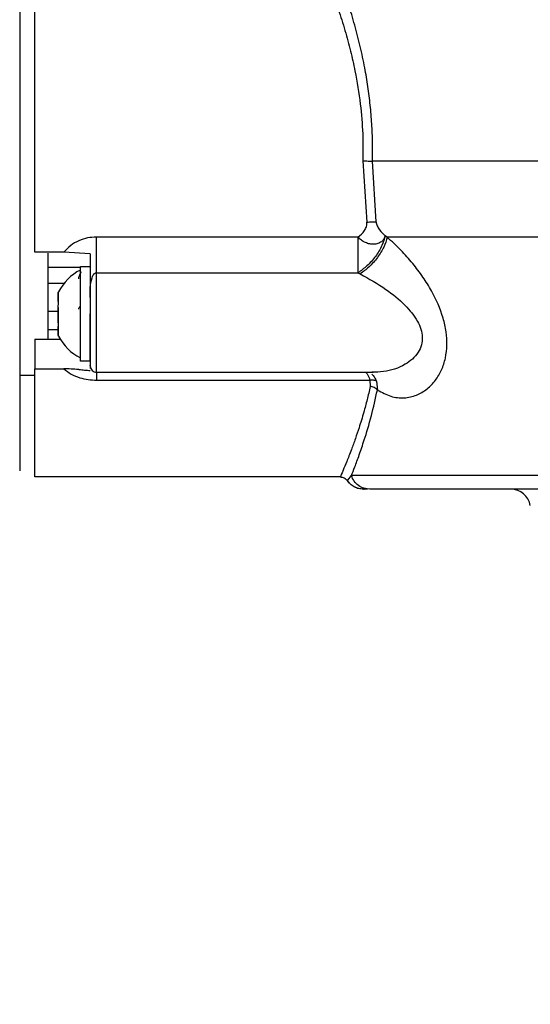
# Model space of a CAD drawing. Header units: inches. Extents: x 218.9 to 312.4, y 214.8 to 247.8.
# Tile 128 of 256: x 256.217 to 256.319, y 223.526 to 223.723. Entities that reach past the tile are written whole.
import ezdxf

# ---------------------------------------------------------------- set-up
doc = ezdxf.new("R2010")
doc.units = ezdxf.units.IN
doc.header["$LTSCALE"] = 0.25
doc.header["$MEASUREMENT"] = 0
doc.layers.add('ANNOTATIONS', color=1, linetype='Continuous')
doc.layers.add('MOTOR RH', color=7, linetype='Continuous')
doc.styles.add('ARIAL', font='arial.ttf', dxfattribs={"height": 0.09375})
doc.dimstyles.new('STANDARD$0', dxfattribs={"dimtxt": 0.09375, "dimasz": 0.09375, "dimexe": 0.03125, "dimexo": 0.046875, "dimgap": 0.09, "dimtad": 0, "dimtih": 1, "dimtoh": 1, "dimdec": 4, "dimzin": 0, "dimdsep": 46, "dimtxsty": 'ARIAL', "dimcen": 0.09, "dimadec": 0, "dimazin": 0, "dimtfac": 1, "dimtdec": 4, "dimtofl": 0, "dimtmove": 0, "dimatfit": 1, "dimfxl": 1, "dimtolj": 1, "dimtzin": 0, "dimarcsym": 0})

# ---------------------------------------------------------------- blocks, each defined once
blk = doc.blocks.new('*D113')
at = {"layer": 'ANNOTATIONS', "color": 0, "lineweight": -2, "transparency": 16777216}
for p, q in [((255.4929976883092, 223.5726725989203), (255.4929976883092, 225.8445399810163)), ((256.9914460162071, 225.558016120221), (256.9914460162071, 225.8445399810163)), ((255.5867476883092, 225.8132899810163), (256.0611257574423, 225.8132899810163)), ((256.8976960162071, 225.8132899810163), (256.4233179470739, 225.8132899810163))]:
    blk.add_line(p, q, dxfattribs=at)
at = {"layer": 'ANNOTATIONS', "color": 0, "transparency": 16777216}
for points in [[(255.5867476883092, 225.8289149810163), (255.5867476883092, 225.7976649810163), (255.4929976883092, 225.8132899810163)], [(256.8976960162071, 225.8289149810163), (256.8976960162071, 225.7976649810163), (256.9914460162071, 225.8132899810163)]]:
    blk.add_solid(points, dxfattribs=at)
at = {"layer": 'defpoints', "color": 0, "transparency": 16777216}
for p in [(255.4929976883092, 225.8132899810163), (256.9914460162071, 225.511141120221), (255.4929976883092, 223.5257975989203)]:
    blk.add_point(p, dxfattribs=at)
at = {"layer": 'ANNOTATIONS', "color": 0, "transparency": 16777216, "insert": (256.2422218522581, 225.8132899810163), "char_height": 0.09375, "attachment_point": 5, "style": 'ARIAL'}
blk.add_mtext('\\A1;25"', dxfattribs=at)
blk = doc.blocks.new('*D115')
at = {"layer": 'ANNOTATIONS', "color": 0, "lineweight": -2, "transparency": 16777216}
for p, q in [((255.4929976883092, 223.5726725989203), (255.4929976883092, 225.542391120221)), ((256.8367468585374, 224.8765007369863), (256.8367468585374, 225.542391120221)), ((255.5867476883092, 225.511141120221), (255.87455039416, 225.511141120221)), ((256.7429968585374, 225.511141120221), (256.4551941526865, 225.511141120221))]:
    blk.add_line(p, q, dxfattribs=at)
at = {"layer": 'ANNOTATIONS', "color": 0, "transparency": 16777216}
for points in [[(255.5867476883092, 225.526766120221), (255.5867476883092, 225.495516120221), (255.4929976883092, 225.511141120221)], [(256.7429968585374, 225.526766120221), (256.7429968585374, 225.495516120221), (256.8367468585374, 225.511141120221)]]:
    blk.add_solid(points, dxfattribs=at)
at = {"layer": 'defpoints', "color": 0, "transparency": 16777216}
for p in [(256.8367468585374, 225.511141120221), (256.8367468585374, 224.8296257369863), (255.4929976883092, 223.5257975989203)]:
    blk.add_point(p, dxfattribs=at)
at = {"layer": 'ANNOTATIONS', "color": 0, "transparency": 16777216, "insert": (256.1648722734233, 225.511141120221), "char_height": 0.09375, "attachment_point": 5, "style": 'ARIAL'}
blk.add_mtext('\\A1;21 1/2"', dxfattribs=at)

msp = doc.modelspace()

# ---------------------------------------------------------------- linework, layer by layer
at = {"layer": 'MOTOR RH'}
for p, q in [((256.2855364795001, 223.6945291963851), (256.2863003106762, 223.6822445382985)), ((256.2881729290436, 223.6823102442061), (256.2874583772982, 223.6944541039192)), ((256.2845403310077, 223.6792783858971), (256.2322818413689, 223.6792783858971)), ((256.2903893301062, 223.6792478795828), (256.2899927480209, 223.679555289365)), ((256.2257534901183, 223.6762582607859), (256.2199795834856, 223.6762606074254)), ((256.2310522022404, 223.675922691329), (256.2257534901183, 223.6762582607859)), ((256.2845403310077, 223.6754510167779), (256.2845403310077, 223.6721305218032)), ((256.2290833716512, 223.6731747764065), (256.22261133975, 223.6731747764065)), ((256.2290833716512, 223.673374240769), (256.2310522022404, 223.673374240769)), ((256.2290833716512, 223.654427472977), (256.2290833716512, 223.673374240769)), ((256.2322818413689, 223.6721305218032), (256.2845403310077, 223.6721305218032)), ((256.2322818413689, 223.6522122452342), (256.2322818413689, 223.6721305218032)), ((256.2845403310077, 223.6721305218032), (256.284979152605, 223.6719075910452)), ((256.22261133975, 223.6700795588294), (256.2258508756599, 223.6700795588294)), ((256.2246540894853, 223.6681670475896), (256.2246540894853, 223.6662991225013)), ((256.2246998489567, 223.6662991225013), (256.2246540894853, 223.6662991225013)), ((256.2290059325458, 223.667479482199), (256.2290833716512, 223.667479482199)), ((256.2310522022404, 223.6671978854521), (256.2310522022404, 223.6588743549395)), ((256.2246540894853, 223.6644053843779), (256.22261133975, 223.6644053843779)), ((256.2246540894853, 223.6651915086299), (256.2246540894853, 223.6621455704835)), ((256.2246540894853, 223.6607141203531), (256.22261133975, 223.6607141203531)), ((256.2246540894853, 223.6616246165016), (256.2246540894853, 223.6596323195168)), ((256.2247186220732, 223.6616246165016), (256.2246540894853, 223.6616246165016)), ((256.2246540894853, 223.661500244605), (256.224703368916, 223.661500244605)), ((256.2199784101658, 223.6588743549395), (256.2250506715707, 223.6588743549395)), ((256.2246540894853, 223.6596323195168), (256.2246939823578, 223.6595384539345)), ((256.2310510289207, 223.654427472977), (256.2290833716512, 223.654427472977)), ((256.2199784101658, 223.6529467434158), (256.2257534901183, 223.6529443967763)), ((256.2310791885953, 223.6534348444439), (256.2310510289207, 223.6536601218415)), ((256.2311202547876, 223.6530969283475), (256.2310791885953, 223.6534348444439)), ((256.2875686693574, 223.6522122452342), (256.2322818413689, 223.6522122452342)), ((256.2199784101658, 223.6515974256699), (256.2169524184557, 223.6515974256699)), ((256.2322818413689, 223.650651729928), (256.2869139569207, 223.6506493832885)), ((256.2869139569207, 223.6506493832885), (256.2869890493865, 223.6493915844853)), ((256.2882210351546, 223.6504217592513), (256.288420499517, 223.6486805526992)), ((256.281007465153, 223.6312966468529), (256.219972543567, 223.6312989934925)), ((256.2824283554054, 223.6305480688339), (256.2825316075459, 223.6306771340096)), ((256.2825316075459, 223.6306771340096), (256.2832332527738, 223.6315571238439)), ((256.2857734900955, 223.6288725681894), (256.2850565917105, 223.6289007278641)), ((256.2856761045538, 223.628837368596), (256.2857570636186, 223.628837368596)), ((256.2863648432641, 223.6288796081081), (256.2856925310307, 223.6288350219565)), ((256.2864270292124, 223.6288350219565), (256.2859436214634, 223.6288350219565)), ((256.2869327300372, 223.6288350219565), (256.2863671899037, 223.6289265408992))]:
    msp.add_line(p, q, dxfattribs=at)
at = {"layer": 'MOTOR RH', "flags": 128}
for points in [[(256.2169535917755, 223.7604815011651), (256.2169535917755, 223.7112583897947), (256.2169524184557, 223.7039298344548), (256.2169524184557, 223.6326365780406), (256.2169512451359, 223.6325286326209)], [(256.4603892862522, 223.6944517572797), (256.3526914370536, 223.6944517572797), (256.3432415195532, 223.6944541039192), (256.2874583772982, 223.6944541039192)], [(256.4604280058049, 223.6792455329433), (256.4553956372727, 223.6792455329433), (256.4496346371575, 223.6792431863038), (256.4361250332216, 223.6792431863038), (256.4284925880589, 223.6792455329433), (256.2968179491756, 223.6792455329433), (256.2903893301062, 223.6792478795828)], [(256.22261133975, 223.6588743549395), (256.22261133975, 223.6701077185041), (256.2226125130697, 223.6754205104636), (256.2226125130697, 223.6760705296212)], [(256.457979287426, 223.6315547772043), (256.4562427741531, 223.6315547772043), (256.4540885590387, 223.6315524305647), (256.3940955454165, 223.6315524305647), (256.3855737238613, 223.6315547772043), (256.2910780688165, 223.6315547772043), (256.2876390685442, 223.6315571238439), (256.2832332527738, 223.6315571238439)]]:
    msp.add_lwpolyline(points, dxfattribs=at)
at = {"layer": 'MOTOR RH'}
for centre, radius, start, end in [((256.2335123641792, 223.6639001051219), 0.009842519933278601, 116.7202392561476, 153.2754482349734), ((254.2953235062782, 223.6594039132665), 1.935733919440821, 359.8527022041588, 0.1331051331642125), ((256.2335123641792, 223.6639001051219), 0.009842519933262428, 206.7135341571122, 243.2754507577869), ((256.232281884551, 223.6534424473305), 0.001230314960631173, 179.9990978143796, 269.9990978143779), ((256.3150999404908, 223.6248987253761), 0.003937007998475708, 9.999085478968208, 89.999097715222)]:
    msp.add_arc(centre, radius, start, end, dxfattribs=at)
for points, knots in [([(256.2199795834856, 223.6762606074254), (256.2199795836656, 223.680166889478), (256.2199795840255, 223.6879802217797), (256.2199795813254, 223.7001807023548), (256.2199795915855, 223.7122058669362), (256.2199795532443, 223.7237001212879), (256.2199796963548, 223.734267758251), (256.2199791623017, 223.7434920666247), (256.2199811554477, 223.7512510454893), (256.2199808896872, 223.754795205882), (256.2199807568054, 223.7565673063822)], [0, 0, 0, 0, 0.1249836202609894, 0.2499918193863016, 0.3749890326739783, 0.4999897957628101, 0.6250005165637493, 0.7499964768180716, 0.8749968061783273, 1, 1, 1, 1]), ([(256.2747266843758, 223.739044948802), (256.2753587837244, 223.7376990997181), (256.2764638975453, 223.7353461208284), (256.2780354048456, 223.7316772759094), (256.2793747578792, 223.7282873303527), (256.2807061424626, 223.7245803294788), (256.2819445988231, 223.7206927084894), (256.2830593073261, 223.7165826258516), (256.2841620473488, 223.7117015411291), (256.2850449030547, 223.7061676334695), (256.2855649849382, 223.7001226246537), (256.2855456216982, 223.696323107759), (256.2855364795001, 223.6945291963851)], [0, 0, 0, 0, 0.1115608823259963, 0.1950444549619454, 0.2830376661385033, 0.362743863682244, 0.4587229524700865, 0.5491003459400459, 0.633923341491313, 0.7714236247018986, 0.8920795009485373, 1, 1, 1, 1]), ([(256.2874583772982, 223.6944541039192), (256.2874720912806, 223.6957043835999), (256.2874995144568, 223.6982045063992), (256.2873358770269, 223.701954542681), (256.2870238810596, 223.7056942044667), (256.286548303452, 223.7094242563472), (256.2858858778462, 223.7133524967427), (256.2850135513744, 223.7174603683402), (256.2839150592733, 223.721718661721), (256.2825764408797, 223.7261690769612), (256.2809524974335, 223.7308664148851), (256.2790138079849, 223.7358494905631), (256.2776175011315, 223.7390113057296), (256.2768938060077, 223.7406500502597)], [0, 0, 0, 0, 0.07299124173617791, 0.1459569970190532, 0.2192456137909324, 0.2932016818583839, 0.3681609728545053, 0.4570790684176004, 0.5473197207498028, 0.6394447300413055, 0.7503715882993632, 0.8706195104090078, 1, 1, 1, 1]), ([(256.2855364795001, 223.6945291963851), (256.2857178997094, 223.6945248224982), (256.2860855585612, 223.694515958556), (256.2866111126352, 223.6944966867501), (256.2870870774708, 223.6944754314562), (256.2873355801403, 223.6944611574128), (256.2874583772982, 223.6944541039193)], [0, 0, 0, 0, 0.2467573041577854, 0.5000683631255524, 0.7529596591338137, 1, 1, 1, 1]), ([(256.2845403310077, 223.6792783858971), (256.2850171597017, 223.6796789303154), (256.2857382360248, 223.6802846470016), (256.2862251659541, 223.6812538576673), (256.2863368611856, 223.6818352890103), (256.2863123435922, 223.6821098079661), (256.2863003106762, 223.6822445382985)], [0, 0, 0, 0, 0.509426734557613, 0.7703721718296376, 0.8873016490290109, 1, 1, 1, 1]), ([(256.2863003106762, 223.6822445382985), (256.2864786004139, 223.6822667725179), (256.2868350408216, 223.6823112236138), (256.2873421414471, 223.6823437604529), (256.2878055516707, 223.6823440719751), (256.2880511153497, 223.6823215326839), (256.2881741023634, 223.6823102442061)], [0, 0, 0, 0, 0.2501911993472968, 0.5001872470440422, 0.7496760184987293, 1, 1, 1, 1]), ([(256.2881729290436, 223.6823102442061), (256.2881978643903, 223.6821805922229), (256.288248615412, 223.6819167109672), (256.2884540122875, 223.6813658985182), (256.2889905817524, 223.6804568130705), (256.2895927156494, 223.6799151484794), (256.2899927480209, 223.679555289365)], [0, 0, 0, 0, 0.1112516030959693, 0.2264308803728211, 0.4860732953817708, 1, 1, 1, 1]), ([(256.2322818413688, 223.6792783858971), (256.2316899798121, 223.6792438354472), (256.230485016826, 223.6791734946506), (256.2287311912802, 223.6785767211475), (256.2270736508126, 223.6776342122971), (256.2261969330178, 223.6767204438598), (256.2257534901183, 223.6762582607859)], [0, 0, 0, 0, 0.2366555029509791, 0.4818037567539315, 0.7378969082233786, 0.9999999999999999, 0.9999999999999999, 0.9999999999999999, 0.9999999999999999]), ([(256.2322818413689, 223.6721305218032), (256.2322818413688, 223.6726236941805), (256.2322818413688, 223.6736099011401), (256.2322818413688, 223.675434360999), (256.2322818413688, 223.6773729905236), (256.2322818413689, 223.6786434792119), (256.2322818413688, 223.6792783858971)], [0, 0, 0, 0, 0.2500900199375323, 0.5001101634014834, 0.7501879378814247, 1, 1, 1, 1]), ([(256.2899927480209, 223.679555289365), (256.2899131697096, 223.6793223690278), (256.2897545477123, 223.6788580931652), (256.2892279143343, 223.6783136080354), (256.2885528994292, 223.6779506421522), (256.2877436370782, 223.6778116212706), (256.286891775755, 223.6778700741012), (256.2860196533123, 223.6781567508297), (256.2851964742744, 223.6786239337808), (256.2847593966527, 223.6790598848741), (256.2845403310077, 223.6792783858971)], [0, 0, 0, 0, 0.1255397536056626, 0.250236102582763, 0.3843127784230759, 0.5001564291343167, 0.6252135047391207, 0.750215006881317, 0.8748064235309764, 1, 1, 1, 1]), ([(256.2899927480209, 223.679555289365), (256.2898028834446, 223.6788957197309), (256.2894116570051, 223.6775366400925), (256.2880980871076, 223.6753906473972), (256.2864100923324, 223.6734479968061), (256.2851512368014, 223.6725609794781), (256.2845403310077, 223.6721305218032)], [0, 0, 0, 0, 0.2426551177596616, 0.5000042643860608, 0.7573587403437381, 1, 1, 1, 1]), ([(256.2845403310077, 223.6792783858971), (256.2845403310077, 223.6786411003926), (256.2845403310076, 223.677366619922), (256.2845403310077, 223.6760895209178), (256.2845403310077, 223.6754510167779)], [0, 0, 0, 0, 0.5000355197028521, 1, 1, 1, 1]), ([(256.2903893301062, 223.6792478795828), (256.29019478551, 223.6786004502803), (256.2897947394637, 223.6772691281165), (256.2884866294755, 223.6751594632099), (256.2868203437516, 223.6732377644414), (256.2855806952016, 223.6723421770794), (256.284979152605, 223.6719075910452)], [0, 0, 0, 0, 0.2434593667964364, 0.5006304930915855, 0.75767968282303, 1, 1, 1, 1]), ([(256.288420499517, 223.6486805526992), (256.2893058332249, 223.6482043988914), (256.2910739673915, 223.6472534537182), (256.2937354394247, 223.6469795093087), (256.2962099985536, 223.6475146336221), (256.2983365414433, 223.6487573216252), (256.3000396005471, 223.6504978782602), (256.3012879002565, 223.6526037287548), (256.3020844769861, 223.6550111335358), (256.3023856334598, 223.65761670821), (256.3022194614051, 223.6603489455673), (256.3014017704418, 223.6640511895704), (256.2997352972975, 223.6678094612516), (256.2975160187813, 223.6713580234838), (256.295445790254, 223.6740848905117), (256.293049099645, 223.6768005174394), (256.2913049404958, 223.6784053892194), (256.2903893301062, 223.6792478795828)], [0, 0, 0, 0, 0.08237145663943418, 0.1645072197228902, 0.2422775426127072, 0.3133064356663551, 0.3769392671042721, 0.4349294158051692, 0.489032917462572, 0.5419391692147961, 0.5907579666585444, 0.6409602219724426, 0.7432012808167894, 0.8001299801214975, 0.8606104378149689, 0.9268263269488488, 0.9999999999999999, 0.9999999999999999, 0.9999999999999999, 0.9999999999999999]), ([(256.2310522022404, 223.675922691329), (256.2310522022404, 223.6745320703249), (256.2310522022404, 223.6715753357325), (256.2310522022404, 223.6687013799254), (256.2310522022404, 223.6671791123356)], [0, 0, 0, 0, 0.4703232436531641, 1, 1, 1, 1]), ([(256.2287630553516, 223.670931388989), (256.228769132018, 223.6710319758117), (256.2287819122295, 223.6712435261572), (256.228908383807, 223.6717016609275), (256.2290775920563, 223.6720811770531), (256.2292388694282, 223.6722942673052), (256.2292570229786, 223.6723182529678)], [0, 0, 0, 0, 0.1992327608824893, 0.4190186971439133, 0.9346041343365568, 1, 1, 1, 1]), ([(256.2310522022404, 223.6671791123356), (256.2310184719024, 223.6685444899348), (256.2309805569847, 223.6700792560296), (256.2315642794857, 223.6715611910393), (256.2317776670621, 223.6718869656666), (256.2319915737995, 223.6720579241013), (256.2321590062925, 223.6721219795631), (256.2322415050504, 223.6721277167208), (256.2322818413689, 223.6721305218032)], [0, 0, 0, 0, 0.7391778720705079, 0.8308801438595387, 0.9045634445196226, 0.9561477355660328, 0.9785592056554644, 1, 1, 1, 1]), ([(256.284979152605, 223.6719075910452), (256.2867201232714, 223.6709413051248), (256.2898499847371, 223.6692041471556), (256.2938234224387, 223.6659870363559), (256.2961761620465, 223.6631281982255), (256.2971670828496, 223.660863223), (256.2974621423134, 223.6592308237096), (256.2972761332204, 223.6576336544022), (256.2963199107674, 223.6555295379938), (256.293738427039, 223.6534002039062), (256.2903951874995, 223.6522948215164), (256.2880937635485, 223.6522542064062), (256.2873117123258, 223.6522404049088)], [0, 0, 0, 0, 0.1748564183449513, 0.3143512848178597, 0.4250294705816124, 0.4728919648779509, 0.5187803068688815, 0.5671676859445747, 0.6198450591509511, 0.7459177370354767, 0.9136598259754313, 1, 1, 1, 1]), ([(256.2246540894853, 223.6681670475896), (256.2246722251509, 223.6682085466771), (256.2247084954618, 223.668291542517), (256.2247205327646, 223.6683302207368), (256.2247229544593, 223.668329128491), (256.2247233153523, 223.6683289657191)], [0, 0, 0, 0, 0.4597581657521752, 0.9194904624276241, 1, 1, 1, 1]), ([(256.2246939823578, 223.6682609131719), (256.2246864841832, 223.6682430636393), (256.2246759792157, 223.6682180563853), (256.2246589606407, 223.6681783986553), (256.2246540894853, 223.6681670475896)], [0, 0, 0, 0, 0.7137741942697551, 1, 1, 1, 1]), ([(256.2246540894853, 223.6664141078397), (256.2246540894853, 223.666775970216), (256.2246540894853, 223.6674999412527), (256.2246540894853, 223.6680216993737), (256.2246540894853, 223.6681307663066), (256.2246540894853, 223.6681670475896)], [0, 0, 0, 0, 0.4000820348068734, 0.8004363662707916, 1, 1, 1, 1]), ([(256.2246540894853, 223.6656537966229), (256.2246714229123, 223.6657256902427), (256.2247061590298, 223.6658697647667), (256.2247274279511, 223.6660840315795), (256.2247165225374, 223.6662583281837), (256.2246894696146, 223.6663664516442), (256.2246626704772, 223.6664025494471), (256.2246540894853, 223.6664141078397)], [0, 0, 0, 0, 0.2293905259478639, 0.4596976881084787, 0.6796815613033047, 0.8974351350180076, 0.9999999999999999, 0.9999999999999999, 0.9999999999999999, 0.9999999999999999]), ([(256.2310522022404, 223.6671791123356), (256.2310522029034, 223.6664753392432), (256.2310522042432, 223.6650528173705), (256.2310521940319, 223.6628212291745), (256.2310522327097, 223.6606490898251), (256.2310520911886, 223.6586348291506), (256.2310526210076, 223.6568475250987), (256.2310506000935, 223.6553653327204), (256.2310511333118, 223.6542377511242), (256.2310510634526, 223.6538511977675), (256.2310510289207, 223.6536601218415)], [0, 0, 0, 0, 0.1237271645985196, 0.2500871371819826, 0.3763951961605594, 0.500005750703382, 0.6236316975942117, 0.7500443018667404, 0.876445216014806, 1, 1, 1, 1]), ([(256.2246540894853, 223.6621455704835), (256.2246540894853, 223.662605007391), (256.2246540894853, 223.6635229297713), (256.2246540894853, 223.6647592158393), (256.2246540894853, 223.665430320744), (256.2246540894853, 223.6656537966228)], [0, 0, 0, 0, 0.4006187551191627, 0.8004078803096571, 0.9999999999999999, 0.9999999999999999, 0.9999999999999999, 0.9999999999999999]), ([(256.2287630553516, 223.6648324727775), (256.2287694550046, 223.6649116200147), (256.2287829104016, 223.6650780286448), (256.2288775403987, 223.665334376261), (256.2290062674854, 223.6654490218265), (256.2290833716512, 223.6655176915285)], [0, 0, 0, 0, 0.2667202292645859, 0.5607845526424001, 0.9999999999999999, 0.9999999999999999, 0.9999999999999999, 0.9999999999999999]), ([(256.2246540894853, 223.6613876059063), (256.2246714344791, 223.6614176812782), (256.2247061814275, 223.6614779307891), (256.2247272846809, 223.6616443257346), (256.2247170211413, 223.6618422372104), (256.2246878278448, 223.6620158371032), (256.2246621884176, 223.6621144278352), (256.2246540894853, 223.6621455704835)], [0, 0, 0, 0, 0.2293186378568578, 0.4593903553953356, 0.679318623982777, 0.8987037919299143, 1, 1, 1, 1]), ([(256.2246540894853, 223.6596323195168), (256.2246540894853, 223.6597289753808), (256.2246540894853, 223.6599223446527), (256.2246540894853, 223.6606386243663), (256.2246540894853, 223.6612004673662), (256.2246540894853, 223.6613876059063)], [0, 0, 0, 0, 0.3999484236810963, 0.800134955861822, 1, 1, 1, 1]), ([(256.2199784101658, 223.6588743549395), (256.2199784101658, 223.6577222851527), (256.2199784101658, 223.6554189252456), (256.2199784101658, 223.6537706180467), (256.2199784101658, 223.6529467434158)], [0, 0, 0, 0, 0.5001692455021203, 1, 1, 1, 1]), ([(256.2247221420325, 223.6594704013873), (256.2247221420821, 223.6594704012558), (256.2247221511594, 223.6594703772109), (256.2247122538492, 223.6594965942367), (256.2246823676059, 223.6595663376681), (256.2246588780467, 223.6596211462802), (256.2246540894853, 223.6596323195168)], [0, 0, 0, 0, 0.002436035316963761, 0.4455333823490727, 0.8869669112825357, 0.9999999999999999, 0.9999999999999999, 0.9999999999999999, 0.9999999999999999]), ([(256.2199784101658, 223.6314116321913), (256.2199784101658, 223.631374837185), (256.2199784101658, 223.6309391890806), (256.2199784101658, 223.6326502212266), (256.2199784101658, 223.6367679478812), (256.2199784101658, 223.6435384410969), (256.2199784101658, 223.649810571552), (256.2199784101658, 223.6529467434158)], [0, 0, 0, 0, 0.02254256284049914, 0.2669010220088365, 0.5112726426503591, 0.7556280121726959, 0.9999999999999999, 0.9999999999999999, 0.9999999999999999, 0.9999999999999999]), ([(256.2310510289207, 223.6525079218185), (256.2306758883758, 223.6525439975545), (256.2299315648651, 223.6526155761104), (256.229145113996, 223.6527102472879), (256.2277673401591, 223.6528698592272), (256.226736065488, 223.6529080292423), (256.2257534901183, 223.6529443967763)], [0, 0, 0, 0, 0.213270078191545, 0.4231532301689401, 0.4503933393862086, 1, 1, 1, 1]), ([(256.2257534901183, 223.6529443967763), (256.2262331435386, 223.6525611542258), (256.2271583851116, 223.6518218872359), (256.228878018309, 223.6511212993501), (256.2305967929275, 223.6507186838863), (256.2317380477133, 223.6506733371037), (256.2322818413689, 223.650651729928)], [0, 0, 0, 0, 0.2816662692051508, 0.5433284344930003, 0.7824017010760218, 1, 1, 1, 1]), ([(256.2310510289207, 223.6536601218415), (256.2310510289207, 223.6535225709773), (256.2310510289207, 223.6533564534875), (256.2310510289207, 223.6530529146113), (256.2310510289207, 223.6530007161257)], [0, 0, 0, 0, 0.8280336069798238, 1, 1, 1, 1]), ([(256.2322818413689, 223.6522122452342), (256.2322818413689, 223.6520987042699), (256.2322818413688, 223.6517609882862), (256.2322818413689, 223.6510942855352), (256.2322818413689, 223.650651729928)], [0, 0, 0, 0, 0.3362025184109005, 1, 1, 1, 1]), ([(256.286126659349, 223.6522122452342), (256.28624962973, 223.6520849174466), (256.2865769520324, 223.6517459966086), (256.2867844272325, 223.6510708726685), (256.2869139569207, 223.6506493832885)], [0, 0, 0, 0, 0.375685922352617, 1, 1, 1, 1]), ([(256.2882210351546, 223.6504217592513), (256.2881376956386, 223.6504743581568), (256.2879693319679, 223.6505806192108), (256.2876443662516, 223.6506649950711), (256.2872873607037, 223.6506983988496), (256.2870374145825, 223.6506655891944), (256.2869139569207, 223.6506493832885)], [0, 0, 0, 0, 0.2476082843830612, 0.5002217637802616, 0.7531409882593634, 1, 1, 1, 1]), ([(256.2873164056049, 223.6518273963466), (256.2874150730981, 223.6517477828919), (256.287804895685, 223.6514332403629), (256.2880431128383, 223.6508542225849), (256.2882210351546, 223.6504217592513)], [0, 0, 0, 0, 0.2531087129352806, 1, 1, 1, 1]), ([(256.2869890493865, 223.6493915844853), (256.286787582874, 223.6485018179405), (256.2863804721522, 223.646703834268), (256.2856249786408, 223.6439189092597), (256.284829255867, 223.6413002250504), (256.2839910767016, 223.6388229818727), (256.2831310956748, 223.6364642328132), (256.2822808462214, 223.6342993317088), (256.28129361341, 223.631941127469), (256.2811220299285, 223.6315546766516), (256.281007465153, 223.6312966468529)], [0, 0, 0, 0, 0.07931752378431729, 0.1602798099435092, 0.2721935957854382, 0.3602589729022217, 0.4608299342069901, 0.5985835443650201, 0.731977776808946, 0.9999999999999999, 0.9999999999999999, 0.9999999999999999, 0.9999999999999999]), ([(256.2832332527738, 223.6315571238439), (256.2834489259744, 223.6321039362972), (256.283876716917, 223.6331885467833), (256.2847826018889, 223.6356332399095), (256.2859084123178, 223.6389567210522), (256.2872027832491, 223.6431926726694), (256.2880317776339, 223.6469287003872), (256.288420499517, 223.6486805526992)], [0, 0, 0, 0, 0.185080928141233, 0.3671107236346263, 0.5448298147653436, 0.7865671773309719, 1, 1, 1, 1]), ([(256.288420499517, 223.6486805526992), (256.2883365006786, 223.6487706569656), (256.2881658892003, 223.6489536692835), (256.2878118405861, 223.6491685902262), (256.2874123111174, 223.6493291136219), (256.2871286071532, 223.6493709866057), (256.2869890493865, 223.6493915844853)], [0, 0, 0, 0, 0.2459725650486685, 0.4995990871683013, 0.7538461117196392, 1, 1, 1, 1]), ([(256.281007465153, 223.6312966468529), (256.2811413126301, 223.6312874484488), (256.2814152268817, 223.6312686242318), (256.2818077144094, 223.6311168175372), (256.2821638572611, 223.630880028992), (256.2823406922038, 223.6306580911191), (256.2824283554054, 223.6305480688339)], [0, 0, 0, 0, 0.2403473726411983, 0.4918626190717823, 0.7480987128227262, 0.9999999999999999, 0.9999999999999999, 0.9999999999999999, 0.9999999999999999]), ([(256.2856268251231, 223.628837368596), (256.2853070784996, 223.6288694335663), (256.2846636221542, 223.6289339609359), (256.2837695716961, 223.6293146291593), (256.2829910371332, 223.6298635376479), (256.2826127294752, 223.6303495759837), (256.2824271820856, 223.6305879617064)], [0, 0, 0, 0, 0.2521065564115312, 0.507337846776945, 0.7583655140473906, 1, 1, 1, 1]), ([(256.2852009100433, 223.6288936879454), (256.2850390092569, 223.6289084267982), (256.284552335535, 223.6289527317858), (256.2837985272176, 223.6292773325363), (256.2830056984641, 223.6298155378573), (256.2826176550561, 223.6303078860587), (256.2824283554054, 223.6305480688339)], [0, 0, 0, 0, 0.1459172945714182, 0.4386273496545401, 0.7261449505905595, 1, 1, 1, 1]), ([(256.2863671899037, 223.6289265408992), (256.2861522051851, 223.6289510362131), (256.2855318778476, 223.6290217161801), (256.2846142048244, 223.6295483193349), (256.2837165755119, 223.6304125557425), (256.2833944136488, 223.6311754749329), (256.2832332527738, 223.6315571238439)], [0, 0, 0, 0, 0.1502018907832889, 0.4333998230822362, 0.7165593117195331, 1, 1, 1, 1]), ([(256.4542352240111, 223.6288326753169), (256.4541245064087, 223.6288326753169), (256.4538999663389, 223.6288326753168), (256.4520558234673, 223.6288326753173), (256.448488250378, 223.6288326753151), (256.4421576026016, 223.6288326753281), (256.4333495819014, 223.6288326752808), (256.4240908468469, 223.6288326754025), (256.4153040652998, 223.6288326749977), (256.4059428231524, 223.6288326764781), (256.3962515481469, 223.6288326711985), (256.3864654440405, 223.6288326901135), (256.3766233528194, 223.6288326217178), (256.3666920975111, 223.6288328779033), (256.3566288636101, 223.6288318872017), (256.3447170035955, 223.628836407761), (256.3313553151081, 223.6288345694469), (256.3190963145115, 223.6288350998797), (256.3096188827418, 223.6288350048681), (256.3025540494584, 223.6288350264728), (256.2967095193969, 223.6288350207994), (256.2921605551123, 223.6288350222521), (256.288796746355, 223.6288350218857), (256.2875483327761, 223.6288350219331), (256.2869327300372, 223.6288350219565)], [0, 0, 0, 0, 0.03910273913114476, 0.07930204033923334, 0.1205236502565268, 0.1846257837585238, 0.249944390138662, 0.2935111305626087, 0.3367167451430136, 0.3794754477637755, 0.4206902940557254, 0.460890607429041, 0.4999977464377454, 0.5391020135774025, 0.5793021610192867, 0.6205203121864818, 0.6846242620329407, 0.7499447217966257, 0.7935080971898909, 0.8367155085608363, 0.8794771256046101, 0.9206926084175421, 0.9608928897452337, 1, 1, 1, 1])]:
    msp.add_open_spline(points, degree=3, knots=knots, dxfattribs=at)

# ---------------------------------------------------------------- dimensions: what is measured, and where the dimension line sits
at = {"layer": 'ANNOTATIONS'}
dim = msp.add_linear_dim(base=(255.4929976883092, 225.8132899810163), p1=(256.9914460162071, 225.511141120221), p2=(255.4929976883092, 223.5257975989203), text='25"', dimstyle='STANDARD$0', dxfattribs=at)
dim.commit()
dim.dimension.update_dxf_attribs({"geometry": '*D113', "text_midpoint": (256.2422218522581, 225.8132899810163), "dimtype": 160})
dim = msp.add_linear_dim(base=(256.8367468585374, 225.511141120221), p1=(255.4929976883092, 223.5257975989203), p2=(256.8367468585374, 224.8296257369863), text='21 1/2"', dimstyle='STANDARD$0', dxfattribs=at)
dim.commit()
dim.dimension.update_dxf_attribs({"geometry": '*D115', "text_midpoint": (256.1648722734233, 225.511141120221)})

doc.saveas('drawing.dxf')
